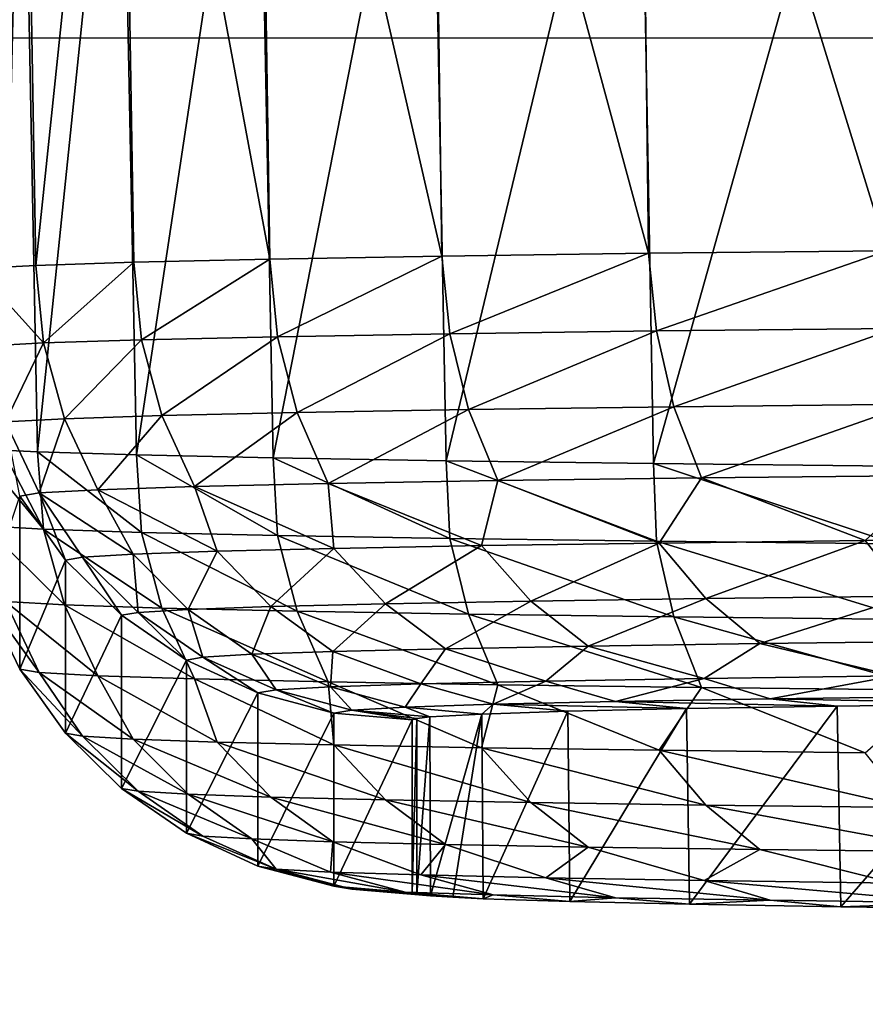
# Model space of a CAD drawing. Header units: millimetres. Extents: x -95 to 95, y -21 to 21.
# Tile 23 of 89: x -85.08 to -83.22, y 14.43 to 16.59. Entities that reach past the tile are written whole.
import ezdxf

# ---------------------------------------------------------------- set-up
doc = ezdxf.new("R2010")
doc.units = ezdxf.units.MM
doc.header["$LTSCALE"] = 135.540879
for name, color, linetype in [('102', 7, 'CONTINUOUS'), ('103', 7, 'CONTINUOUS'), ('111', 7, 'CONTINUOUS'), ('112', 7, 'CONTINUOUS'), ('113', 7, 'CONTINUOUS'), ('19', 7, 'CONTINUOUS'), ('2', 7, 'CONTINUOUS'), ('99', 7, 'CONTINUOUS')]:
    doc.layers.add(name, color=color, linetype=linetype)

msp = doc.modelspace()

# ---------------------------------------------------------------- linework, layer by layer
at = {"layer": '102', "color": 254, "linetype": 'Continuous', "true_color": 0xd7d6db}
for points in [[(-85.2018, 17.4158, 95.5837), (-85.1134, 15.6447, 95.9995), (-85.0709, 17.4086, 96.4103), (-85.2018, 17.4158, 95.5837)], [(-85.1134, 15.6447, 95.9995), (-85.0365, 15.6411, 96.408), (-85.0709, 17.4086, 96.4103), (-85.1134, 15.6447, 95.9995)], [(-85.0709, 17.4086, 96.4103), (-85.0365, 15.6411, 96.408), (-84.8543, 17.4016, 97.2187), (-85.0709, 17.4086, 96.4103)], [(-85.0365, 15.6411, 96.408), (-84.8193, 15.6341, 97.2112), (-84.8543, 17.4016, 97.2187), (-85.0365, 15.6411, 96.408)], [(-84.8543, 17.4016, 97.2187), (-84.8193, 15.6341, 97.2112), (-84.5543, 17.3948, 98.0001), (-84.8543, 17.4016, 97.2187)], [(-84.8193, 15.6341, 97.2112), (-84.5195, 15.6274, 97.987), (-84.5543, 17.3948, 98.0001), (-84.8193, 15.6341, 97.2112)], [(-84.5543, 17.3948, 98.0001), (-84.5195, 15.6274, 97.987), (-84.1744, 17.3882, 98.7458), (-84.5543, 17.3948, 98.0001)], [(-84.5195, 15.6274, 97.987), (-84.1404, 15.6209, 98.7274), (-84.1744, 17.3882, 98.7458), (-84.5195, 15.6274, 97.987)], [(-84.1744, 17.3882, 98.7458), (-84.1404, 15.6209, 98.7274), (-83.7185, 17.3821, 99.4476), (-84.1744, 17.3882, 98.7458)], [(-84.1404, 15.6209, 98.7274), (-83.6863, 15.6148, 99.4241), (-83.7185, 17.3821, 99.4476), (-84.1404, 15.6209, 98.7274)], [(-83.7185, 17.3821, 99.4476), (-83.6863, 15.6148, 99.4241), (-83.1918, 17.3764, 100.098), (-83.7185, 17.3821, 99.4476)], [(-83.6863, 15.6148, 99.4241), (-83.1619, 15.6092, 100.0697), (-83.1918, 17.3764, 100.098), (-83.6863, 15.6148, 99.4241)]]:
    msp.add_3dface(points, dxfattribs=at)
at = {"layer": '103', "color": 254, "linetype": 'Continuous', "true_color": 0xd7d6db}
for points in [[(-83.7185, 17.8438, 46.548), (-83.6973, 16.0762, 46.5559), (-84.1744, 17.8376, 47.2499), (-83.7185, 17.8438, 46.548)], [(-83.1918, 17.8494, 45.8976), (-83.1745, 16.0818, 45.909), (-83.7185, 17.8438, 46.548), (-83.1918, 17.8494, 45.8976)], [(-83.1745, 16.0818, 45.909), (-83.6973, 16.0762, 46.5559), (-83.7185, 17.8438, 46.548), (-83.1745, 16.0818, 45.909)], [(-84.8543, 17.8243, 48.7769), (-85.0404, 16.0498, 49.575), (-85.0709, 17.8173, 49.5853), (-84.8543, 17.8243, 48.7769)], [(-84.8251, 16.0569, 48.7714), (-85.0404, 16.0498, 49.575), (-84.8543, 17.8243, 48.7769), (-84.8251, 16.0569, 48.7714)], [(-84.5543, 17.8311, 47.9956), (-84.5271, 16.0636, 47.9949), (-84.8543, 17.8243, 48.7769), (-84.5543, 17.8311, 47.9956)], [(-84.5271, 16.0636, 47.9949), (-84.8251, 16.0569, 48.7714), (-84.8543, 17.8243, 48.7769), (-84.5271, 16.0636, 47.9949)], [(-84.1744, 17.8376, 47.2499), (-84.1498, 16.0701, 47.2536), (-84.5543, 17.8311, 47.9956), (-84.1744, 17.8376, 47.2499)], [(-84.1498, 16.0701, 47.2536), (-84.5271, 16.0636, 47.9949), (-84.5543, 17.8311, 47.9956), (-84.1498, 16.0701, 47.2536)], [(-83.6973, 16.0762, 46.5559), (-84.1498, 16.0701, 47.2536), (-84.1744, 17.8376, 47.2499), (-83.6973, 16.0762, 46.5559)], [(-85.0709, 17.8173, 49.5853), (-85.1708, 16.0427, 50.3966), (-85.2018, 17.8101, 50.412), (-85.0709, 17.8173, 49.5853)], [(-85.0404, 16.0498, 49.575), (-85.1708, 16.0427, 50.3966), (-85.0709, 17.8173, 49.5853), (-85.0404, 16.0498, 49.575)]]:
    msp.add_3dface(points, dxfattribs=at)
at = {"layer": '111', "color": 254, "linetype": 'Continuous', "true_color": 0xd7d6db}
for points in [[(-84.5271, 16.0636, 47.9949), (-84.1498, 16.0701, 47.2536), (-84.5101, 15.8933, 47.9986), (-84.5271, 16.0636, 47.9949)], [(-84.1498, 16.0701, 47.2536), (-84.1325, 15.8998, 47.2574), (-84.5101, 15.8933, 47.9986), (-84.1498, 16.0701, 47.2536)], [(-84.1498, 16.0701, 47.2536), (-83.6973, 16.0762, 46.5559), (-84.1325, 15.8998, 47.2574), (-84.1498, 16.0701, 47.2536)], [(-83.6973, 16.0762, 46.5559), (-83.6795, 15.9059, 46.5598), (-84.1325, 15.8998, 47.2574), (-83.6973, 16.0762, 46.5559)], [(-83.6973, 16.0762, 46.5559), (-83.1745, 16.0818, 45.909), (-83.6795, 15.9059, 46.5598), (-83.6973, 16.0762, 46.5559)], [(-83.1745, 16.0818, 45.909), (-83.1559, 15.9115, 45.9133), (-83.6795, 15.9059, 46.5598), (-83.1745, 16.0818, 45.909)], [(-85.1708, 16.0427, 50.3966), (-85.0404, 16.0498, 49.575), (-85.0235, 15.8795, 49.5787), (-85.1708, 16.0427, 50.3966)], [(-85.0404, 16.0498, 49.575), (-84.8251, 16.0569, 48.7714), (-85.0235, 15.8795, 49.5787), (-85.0404, 16.0498, 49.575)], [(-84.8251, 16.0569, 48.7714), (-84.8082, 15.8866, 48.7751), (-85.0235, 15.8795, 49.5787), (-84.8251, 16.0569, 48.7714)], [(-84.8251, 16.0569, 48.7714), (-84.5271, 16.0636, 47.9949), (-84.8082, 15.8866, 48.7751), (-84.8251, 16.0569, 48.7714)], [(-84.5271, 16.0636, 47.9949), (-84.5101, 15.8933, 47.9986), (-84.8082, 15.8866, 48.7751), (-84.5271, 16.0636, 47.9949)], [(-85.1708, 16.0427, 50.3966), (-85.0235, 15.8795, 49.5787), (-85.1536, 15.8724, 50.4002), (-85.1708, 16.0427, 50.3966)], [(-84.1325, 15.8998, 47.2574), (-84.4673, 15.7271, 48.0162), (-84.5101, 15.8933, 47.9986), (-84.1325, 15.8998, 47.2574)], [(-84.0919, 15.7335, 47.2794), (-84.4673, 15.7271, 48.0162), (-84.1325, 15.8998, 47.2574), (-84.0919, 15.7335, 47.2794)], [(-83.6795, 15.9059, 46.5598), (-84.0919, 15.7335, 47.2794), (-84.1325, 15.8998, 47.2574), (-83.6795, 15.9059, 46.5598)], [(-83.6415, 15.7396, 46.5859), (-84.0919, 15.7335, 47.2794), (-83.6795, 15.9059, 46.5598), (-83.6415, 15.7396, 46.5859)], [(-83.1559, 15.9115, 45.9133), (-83.6415, 15.7396, 46.5859), (-83.6795, 15.9059, 46.5598), (-83.1559, 15.9115, 45.9133)], [(-83.1211, 15.7452, 45.9432), (-83.6415, 15.7396, 46.5859), (-83.1559, 15.9115, 45.9133), (-83.1211, 15.7452, 45.9432)], [(-85.0235, 15.8795, 49.5787), (-85.107, 15.7063, 50.4037), (-85.1536, 15.8724, 50.4002), (-85.0235, 15.8795, 49.5787)], [(-84.9776, 15.7134, 49.5869), (-85.107, 15.7063, 50.4037), (-85.0235, 15.8795, 49.5787), (-84.9776, 15.7134, 49.5869)], [(-84.8082, 15.8866, 48.7751), (-84.9776, 15.7134, 49.5869), (-85.0235, 15.8795, 49.5787), (-84.8082, 15.8866, 48.7751)], [(-84.7636, 15.7204, 48.7882), (-84.9776, 15.7134, 49.5869), (-84.8082, 15.8866, 48.7751), (-84.7636, 15.7204, 48.7882)], [(-84.5101, 15.8933, 47.9986), (-84.7636, 15.7204, 48.7882), (-84.8082, 15.8866, 48.7751), (-84.5101, 15.8933, 47.9986)], [(-84.4673, 15.7271, 48.0162), (-84.7636, 15.7204, 48.7882), (-84.5101, 15.8933, 47.9986), (-84.4673, 15.7271, 48.0162)], [(-83.1211, 15.7452, 45.9432), (-83.5811, 15.5837, 46.6285), (-83.6415, 15.7396, 46.5859), (-83.1211, 15.7452, 45.9432)], [(-83.0656, 15.5892, 45.9918), (-83.5811, 15.5837, 46.6285), (-83.1211, 15.7452, 45.9432), (-83.0656, 15.5892, 45.9918)], [(-84.4673, 15.7271, 48.0162), (-84.6926, 15.5647, 48.8099), (-84.7636, 15.7204, 48.7882), (-84.4673, 15.7271, 48.0162)], [(-84.399, 15.5713, 48.0452), (-84.6926, 15.5647, 48.8099), (-84.4673, 15.7271, 48.0162), (-84.399, 15.5713, 48.0452)], [(-84.0919, 15.7335, 47.2794), (-84.399, 15.5713, 48.0452), (-84.4673, 15.7271, 48.0162), (-84.0919, 15.7335, 47.2794)], [(-84.0272, 15.5777, 47.3154), (-84.399, 15.5713, 48.0452), (-84.0919, 15.7335, 47.2794), (-84.0272, 15.5777, 47.3154)], [(-83.6415, 15.7396, 46.5859), (-84.0272, 15.5777, 47.3154), (-84.0919, 15.7335, 47.2794), (-83.6415, 15.7396, 46.5859)], [(-83.5811, 15.5837, 46.6285), (-84.0272, 15.5777, 47.3154), (-83.6415, 15.7396, 46.5859), (-83.5811, 15.5837, 46.6285)], [(-84.9776, 15.7134, 49.5869), (-85.0327, 15.5507, 50.4101), (-85.107, 15.7063, 50.4037), (-84.9776, 15.7134, 49.5869)], [(-85.0327, 15.5507, 50.4101), (-85.0755, 15.5435, 51.2281), (-85.107, 15.7063, 50.4037), (-85.0327, 15.5507, 50.4101)], [(-84.9045, 15.5577, 49.6011), (-85.0327, 15.5507, 50.4101), (-84.9776, 15.7134, 49.5869), (-84.9045, 15.5577, 49.6011)], [(-84.7636, 15.7204, 48.7882), (-84.9045, 15.5577, 49.6011), (-84.9776, 15.7134, 49.5869), (-84.7636, 15.7204, 48.7882)], [(-84.6926, 15.5647, 48.8099), (-84.9045, 15.5577, 49.6011), (-84.7636, 15.7204, 48.7882), (-84.6926, 15.5647, 48.8099)], [(-84.399, 15.5713, 48.0452), (-84.3871, 15.429, 48.2706), (-84.6926, 15.5647, 48.8099), (-84.399, 15.5713, 48.0452)], [(-84.0272, 15.5777, 47.3154), (-84.063, 15.435, 47.5853), (-84.399, 15.5713, 48.0452), (-84.0272, 15.5777, 47.3154)], [(-84.063, 15.435, 47.5853), (-84.3871, 15.429, 48.2706), (-84.399, 15.5713, 48.0452), (-84.063, 15.435, 47.5853)], [(-83.6733, 15.4406, 46.9351), (-84.063, 15.435, 47.5853), (-84.0272, 15.5777, 47.3154), (-83.6733, 15.4406, 46.9351)], [(-83.5811, 15.5837, 46.6285), (-83.6733, 15.4406, 46.9351), (-84.0272, 15.5777, 47.3154), (-83.5811, 15.5837, 46.6285)], [(-83.2217, 15.446, 46.3261), (-83.6733, 15.4406, 46.9351), (-83.5811, 15.5837, 46.6285), (-83.2217, 15.446, 46.3261)], [(-83.0656, 15.5892, 45.9918), (-83.2217, 15.446, 46.3261), (-83.5811, 15.5837, 46.6285), (-83.0656, 15.5892, 45.9918)], [(-82.7126, 15.4509, 45.7644), (-83.2217, 15.446, 46.3261), (-83.0656, 15.5892, 45.9918), (-82.7126, 15.4509, 45.7644)], [(-85.0327, 15.5507, 50.4101), (-84.9752, 15.4032, 51.2269), (-85.0755, 15.5435, 51.2281), (-85.0327, 15.5507, 50.4101)], [(-84.9045, 15.5577, 49.6011), (-84.8267, 15.4163, 49.7198), (-85.0327, 15.5507, 50.4101), (-84.9045, 15.5577, 49.6011)], [(-84.8267, 15.4163, 49.7198), (-84.938, 15.4098, 50.4697), (-85.0327, 15.5507, 50.4101), (-84.8267, 15.4163, 49.7198)], [(-84.938, 15.4098, 50.4697), (-84.9752, 15.4032, 51.2269), (-85.0327, 15.5507, 50.4101), (-84.938, 15.4098, 50.4697)], [(-84.6926, 15.5647, 48.8099), (-84.6426, 15.4228, 48.9844), (-84.9045, 15.5577, 49.6011), (-84.6926, 15.5647, 48.8099)], [(-84.6426, 15.4228, 48.9844), (-84.8267, 15.4163, 49.7198), (-84.9045, 15.5577, 49.6011), (-84.6426, 15.4228, 48.9844)], [(-84.3871, 15.429, 48.2706), (-84.6426, 15.4228, 48.9844), (-84.6926, 15.5647, 48.8099), (-84.3871, 15.429, 48.2706)], [(-83.2217, 15.446, 46.3261), (-83.571, 15.319, 47.0023), (-83.6733, 15.4406, 46.9351), (-83.2217, 15.446, 46.3261)], [(-83.1266, 15.3243, 46.4031), (-83.571, 15.319, 47.0023), (-83.2217, 15.446, 46.3261), (-83.1266, 15.3243, 46.4031)], [(-82.7126, 15.4509, 45.7644), (-83.1266, 15.3243, 46.4031), (-83.2217, 15.446, 46.3261), (-82.7126, 15.4509, 45.7644)], [(-84.6426, 15.4228, 48.9844), (-84.7061, 15.2951, 49.7427), (-84.8267, 15.4163, 49.7198), (-84.6426, 15.4228, 48.9844)], [(-84.5249, 15.3014, 49.0191), (-84.7061, 15.2951, 49.7427), (-84.6426, 15.4228, 48.9844), (-84.5249, 15.3014, 49.0191)], [(-84.3871, 15.429, 48.2706), (-84.5249, 15.3014, 49.0191), (-84.6426, 15.4228, 48.9844), (-84.3871, 15.429, 48.2706)], [(-84.2735, 15.3076, 48.3166), (-84.5249, 15.3014, 49.0191), (-84.3871, 15.429, 48.2706), (-84.2735, 15.3076, 48.3166)], [(-84.063, 15.435, 47.5853), (-84.2735, 15.3076, 48.3166), (-84.3871, 15.429, 48.2706), (-84.063, 15.435, 47.5853)], [(-83.9546, 15.3135, 47.6422), (-84.2735, 15.3076, 48.3166), (-84.063, 15.435, 47.5853), (-83.9546, 15.3135, 47.6422)], [(-83.6733, 15.4406, 46.9351), (-83.9546, 15.3135, 47.6422), (-84.063, 15.435, 47.5853), (-83.6733, 15.4406, 46.9351)], [(-83.571, 15.319, 47.0023), (-83.9546, 15.3135, 47.6422), (-83.6733, 15.4406, 46.9351), (-83.571, 15.319, 47.0023)], [(-84.938, 15.4098, 50.4697), (-84.8522, 15.2822, 51.2258), (-84.9752, 15.4032, 51.2269), (-84.938, 15.4098, 50.4697)], [(-84.8267, 15.4163, 49.7198), (-84.8156, 15.2887, 50.4807), (-84.938, 15.4098, 50.4697), (-84.8267, 15.4163, 49.7198)], [(-84.8156, 15.2887, 50.4807), (-84.8522, 15.2822, 51.2258), (-84.938, 15.4098, 50.4697), (-84.8156, 15.2887, 50.4807)], [(-84.7061, 15.2951, 49.7427), (-84.8156, 15.2887, 50.4807), (-84.8267, 15.4163, 49.7198), (-84.7061, 15.2951, 49.7427)], [(-83.9546, 15.3135, 47.6422), (-84.1423, 15.209, 48.3701), (-84.2735, 15.3076, 48.3166), (-83.9546, 15.3135, 47.6422)], [(-83.8294, 15.2148, 47.7083), (-84.1423, 15.209, 48.3701), (-83.9546, 15.3135, 47.6422), (-83.8294, 15.2148, 47.7083)], [(-83.571, 15.319, 47.0023), (-83.8294, 15.2148, 47.7083), (-83.9546, 15.3135, 47.6422), (-83.571, 15.319, 47.0023)], [(-83.453, 15.2203, 47.0804), (-83.8294, 15.2148, 47.7083), (-83.571, 15.319, 47.0023), (-83.453, 15.2203, 47.0804)], [(-83.1266, 15.3243, 46.4031), (-83.453, 15.2203, 47.0804), (-83.571, 15.319, 47.0023), (-83.1266, 15.3243, 46.4031)], [(-83.0169, 15.2254, 46.4923), (-83.453, 15.2203, 47.0804), (-83.1266, 15.3243, 46.4031), (-83.0169, 15.2254, 46.4923)], [(-84.7061, 15.2951, 49.7427), (-84.6743, 15.1905, 50.4937), (-84.8156, 15.2887, 50.4807), (-84.7061, 15.2951, 49.7427)], [(-84.5249, 15.3014, 49.0191), (-84.5669, 15.1968, 49.7696), (-84.7061, 15.2951, 49.7427), (-84.5249, 15.3014, 49.0191)], [(-84.5669, 15.1968, 49.7696), (-84.6743, 15.1905, 50.4937), (-84.7061, 15.2951, 49.7427), (-84.5669, 15.1968, 49.7696)], [(-84.389, 15.203, 49.0594), (-84.5669, 15.1968, 49.7696), (-84.5249, 15.3014, 49.0191), (-84.389, 15.203, 49.0594)], [(-84.2735, 15.3076, 48.3166), (-84.389, 15.203, 49.0594), (-84.5249, 15.3014, 49.0191), (-84.2735, 15.3076, 48.3166)], [(-84.1423, 15.209, 48.3701), (-84.389, 15.203, 49.0594), (-84.2735, 15.3076, 48.3166), (-84.1423, 15.209, 48.3701)], [(-84.8156, 15.2887, 50.4807), (-84.7102, 15.1841, 51.225), (-84.8522, 15.2822, 51.2258), (-84.8156, 15.2887, 50.4807)], [(-84.6743, 15.1905, 50.4937), (-84.7102, 15.1841, 51.225), (-84.8156, 15.2887, 50.4807), (-84.6743, 15.1905, 50.4937)], [(-84.1423, 15.209, 48.3701), (-84.196, 15.1316, 48.9675), (-84.389, 15.203, 49.0594), (-84.1423, 15.209, 48.3701)], [(-83.9221, 15.1378, 48.2538), (-84.196, 15.1316, 48.9675), (-84.1423, 15.209, 48.3701), (-83.9221, 15.1378, 48.2538)], [(-83.8294, 15.2148, 47.7083), (-83.9221, 15.1378, 48.2538), (-84.1423, 15.209, 48.3701), (-83.8294, 15.2148, 47.7083)], [(-83.575, 15.1438, 47.5726), (-83.9221, 15.1378, 48.2538), (-83.8294, 15.2148, 47.7083), (-83.575, 15.1438, 47.5726)], [(-83.453, 15.2203, 47.0804), (-83.575, 15.1438, 47.5726), (-83.8294, 15.2148, 47.7083), (-83.453, 15.2203, 47.0804)], [(-83.1587, 15.1494, 46.9315), (-83.575, 15.1438, 47.5726), (-83.453, 15.2203, 47.0804), (-83.1587, 15.1494, 46.9315)], [(-83.0169, 15.2254, 46.4923), (-83.1587, 15.1494, 46.9315), (-83.453, 15.2203, 47.0804), (-83.0169, 15.2254, 46.4923)], [(-84.6743, 15.1905, 50.4937), (-84.5535, 15.1119, 51.2243), (-84.7102, 15.1841, 51.225), (-84.6743, 15.1905, 50.4937)], [(-84.5669, 15.1968, 49.7696), (-84.5135, 15.1186, 50.4609), (-84.6743, 15.1905, 50.4937), (-84.5669, 15.1968, 49.7696)], [(-84.5135, 15.1186, 50.4609), (-84.5535, 15.1119, 51.2243), (-84.6743, 15.1905, 50.4937), (-84.5135, 15.1186, 50.4609)], [(-84.389, 15.203, 49.0594), (-84.3939, 15.1252, 49.7059), (-84.5669, 15.1968, 49.7696), (-84.389, 15.203, 49.0594)], [(-84.3939, 15.1252, 49.7059), (-84.5135, 15.1186, 50.4609), (-84.5669, 15.1968, 49.7696), (-84.3939, 15.1252, 49.7059)], [(-84.196, 15.1316, 48.9675), (-84.3939, 15.1252, 49.7059), (-84.389, 15.203, 49.0594), (-84.196, 15.1316, 48.9675)], [(-83.575, 15.1438, 47.5726), (-83.7697, 15.0931, 48.3212), (-83.9221, 15.1378, 48.2538), (-83.575, 15.1438, 47.5726)], [(-83.4306, 15.0989, 47.6556), (-83.7697, 15.0931, 48.3212), (-83.575, 15.1438, 47.5726), (-83.4306, 15.0989, 47.6556)], [(-83.1587, 15.1494, 46.9315), (-83.4306, 15.0989, 47.6556), (-83.575, 15.1438, 47.5726), (-83.1587, 15.1494, 46.9315)], [(-83.0237, 15.1043, 47.0291), (-83.4306, 15.0989, 47.6556), (-83.1587, 15.1494, 46.9315), (-83.0237, 15.1043, 47.0291)], [(-84.5135, 15.1186, 50.4609), (-84.3867, 15.0677, 51.224), (-84.5535, 15.1119, 51.2243), (-84.5135, 15.1186, 50.4609)], [(-84.3939, 15.1252, 49.7059), (-84.3476, 15.0742, 50.478), (-84.5135, 15.1186, 50.4609), (-84.3939, 15.1252, 49.7059)], [(-84.3476, 15.0742, 50.478), (-84.3867, 15.0677, 51.224), (-84.5135, 15.1186, 50.4609), (-84.3476, 15.0742, 50.478)], [(-84.196, 15.1316, 48.9675), (-84.2307, 15.0807, 49.7402), (-84.3939, 15.1252, 49.7059), (-84.196, 15.1316, 48.9675)], [(-84.2307, 15.0807, 49.7402), (-84.3476, 15.0742, 50.478), (-84.3939, 15.1252, 49.7059), (-84.2307, 15.0807, 49.7402)], [(-84.0374, 15.087, 49.0186), (-84.2307, 15.0807, 49.7402), (-84.196, 15.1316, 48.9675), (-84.0374, 15.087, 49.0186)], [(-83.9221, 15.1378, 48.2538), (-84.0374, 15.087, 49.0186), (-84.196, 15.1316, 48.9675), (-83.9221, 15.1378, 48.2538)], [(-83.7697, 15.0931, 48.3212), (-84.0374, 15.087, 49.0186), (-83.9221, 15.1378, 48.2538), (-83.7697, 15.0931, 48.3212)], [(-83.4306, 15.0989, 47.6556), (-83.2837, 15.0832, 47.7445), (-83.7697, 15.0931, 48.3212), (-83.4306, 15.0989, 47.6556)], [(-83.0237, 15.1043, 47.0291), (-82.888, 15.0886, 47.1343), (-83.4306, 15.0989, 47.6556), (-83.0237, 15.1043, 47.0291)], [(-82.888, 15.0886, 47.1343), (-83.2837, 15.0832, 47.7445), (-83.4306, 15.0989, 47.6556), (-82.888, 15.0886, 47.1343)], [(-84.2307, 15.0807, 49.7402), (-84.1765, 15.0592, 50.493), (-84.3476, 15.0742, 50.478), (-84.2307, 15.0807, 49.7402)], [(-84.0374, 15.087, 49.0186), (-84.0625, 15.0655, 49.7744), (-84.2307, 15.0807, 49.7402), (-84.0374, 15.087, 49.0186)], [(-84.0625, 15.0655, 49.7744), (-84.1765, 15.0592, 50.493), (-84.2307, 15.0807, 49.7402), (-84.0625, 15.0655, 49.7744)], [(-83.8741, 15.0716, 49.0718), (-84.0625, 15.0655, 49.7744), (-84.0374, 15.087, 49.0186), (-83.8741, 15.0716, 49.0718)], [(-83.7697, 15.0931, 48.3212), (-83.6136, 15.0776, 48.3927), (-84.0374, 15.087, 49.0186), (-83.7697, 15.0931, 48.3212)], [(-83.6136, 15.0776, 48.3927), (-83.8741, 15.0716, 49.0718), (-84.0374, 15.087, 49.0186), (-83.6136, 15.0776, 48.3927)], [(-83.2837, 15.0832, 47.7445), (-83.6136, 15.0776, 48.3927), (-83.7697, 15.0931, 48.3212), (-83.2837, 15.0832, 47.7445)], [(-84.3476, 15.0742, 50.478), (-84.2149, 15.0529, 51.2238), (-84.3867, 15.0677, 51.224), (-84.3476, 15.0742, 50.478)], [(-84.1765, 15.0592, 50.493), (-84.2052, 15.0561, 50.8556), (-84.3476, 15.0742, 50.478), (-84.1765, 15.0592, 50.493)], [(-84.2052, 15.0561, 50.8556), (-84.2149, 15.0529, 51.2238), (-84.3476, 15.0742, 50.478), (-84.2052, 15.0561, 50.8556)]]:
    msp.add_3dface(points, dxfattribs=at)
at = {"layer": '112', "color": 254, "linetype": 'Continuous', "true_color": 0xd7d6db}
for points in [[(-85.1503, 15.3195, 94.7295), (-85.0755, 15.5435, 51.2281), (-85.0755, 15.1639, 94.7281), (-85.1503, 15.3195, 94.7295)], [(-85.0755, 15.5435, 51.2281), (-84.9752, 15.4032, 51.2269), (-85.0755, 15.1639, 94.7281), (-85.0755, 15.5435, 51.2281)], [(-85.0755, 15.1639, 94.7281), (-84.9752, 15.4032, 51.2269), (-84.9752, 15.0236, 94.7269), (-85.0755, 15.1639, 94.7281)], [(-84.9752, 15.4032, 51.2269), (-84.8522, 15.2822, 51.2258), (-84.9752, 15.0236, 94.7269), (-84.9752, 15.4032, 51.2269)], [(-84.9752, 15.0236, 94.7269), (-84.8522, 15.2822, 51.2258), (-84.8522, 14.9026, 94.7258), (-84.9752, 15.0236, 94.7269)], [(-84.8522, 15.2822, 51.2258), (-84.7102, 15.1841, 51.225), (-84.8522, 14.9026, 94.7258), (-84.8522, 15.2822, 51.2258)], [(-84.8522, 14.9026, 94.7258), (-84.7102, 15.1841, 51.225), (-84.7102, 14.8045, 94.725), (-84.8522, 14.9026, 94.7258)], [(-84.7102, 15.1841, 51.225), (-84.5535, 15.1119, 51.2243), (-84.7102, 14.8045, 94.725), (-84.7102, 15.1841, 51.225)], [(-84.7102, 14.8045, 94.725), (-84.5535, 15.1119, 51.2243), (-84.5535, 14.7323, 94.7243), (-84.7102, 14.8045, 94.725)], [(-84.5535, 15.1119, 51.2243), (-84.3867, 15.0677, 51.224), (-84.5535, 14.7323, 94.7243), (-84.5535, 15.1119, 51.2243)], [(-84.5535, 14.7323, 94.7243), (-84.3867, 15.0677, 51.224), (-84.3867, 14.6881, 94.724), (-84.5535, 14.7323, 94.7243)], [(-84.3867, 15.0677, 51.224), (-84.2149, 15.0529, 51.2238), (-84.3867, 14.6881, 94.724), (-84.3867, 15.0677, 51.224)], [(-84.2149, 15.0529, 51.2238), (-84.2149, 14.6732, 94.7238), (-84.3867, 14.6881, 94.724), (-84.2149, 15.0529, 51.2238)]]:
    msp.add_3dface(points, dxfattribs=at)
at = {"layer": '113', "color": 254, "linetype": 'Continuous', "true_color": 0xd7d6db}
for points in [[(-85.1134, 15.6447, 95.9995), (-85.1692, 15.6483, 95.5832), (-85.0235, 15.4711, 96.3832), (-85.1134, 15.6447, 95.9995)], [(-85.1692, 15.6483, 95.5832), (-85.1536, 15.4783, 95.5616), (-85.0235, 15.4711, 96.3832), (-85.1692, 15.6483, 95.5832)], [(-85.0365, 15.6411, 96.408), (-85.1134, 15.6447, 95.9995), (-85.0235, 15.4711, 96.3832), (-85.0365, 15.6411, 96.408)], [(-84.8193, 15.6341, 97.2112), (-85.0365, 15.6411, 96.408), (-84.8082, 15.4641, 97.1867), (-84.8193, 15.6341, 97.2112)], [(-85.0365, 15.6411, 96.408), (-85.0235, 15.4711, 96.3832), (-84.8082, 15.4641, 97.1867), (-85.0365, 15.6411, 96.408)], [(-84.5195, 15.6274, 97.987), (-84.8193, 15.6341, 97.2112), (-84.5101, 15.4573, 97.9632), (-84.5195, 15.6274, 97.987)], [(-84.8193, 15.6341, 97.2112), (-84.8082, 15.4641, 97.1867), (-84.5101, 15.4573, 97.9632), (-84.8193, 15.6341, 97.2112)], [(-84.5195, 15.6274, 97.987), (-84.5101, 15.4573, 97.9632), (-84.1325, 15.4508, 98.7044), (-84.5195, 15.6274, 97.987)], [(-84.1404, 15.6209, 98.7274), (-84.5195, 15.6274, 97.987), (-84.1325, 15.4508, 98.7044), (-84.1404, 15.6209, 98.7274)], [(-84.1404, 15.6209, 98.7274), (-84.1325, 15.4508, 98.7044), (-83.6795, 15.4447, 99.402), (-84.1404, 15.6209, 98.7274)], [(-83.6863, 15.6148, 99.4241), (-84.1404, 15.6209, 98.7274), (-83.6795, 15.4447, 99.402), (-83.6863, 15.6148, 99.4241)], [(-83.6863, 15.6148, 99.4241), (-83.6795, 15.4447, 99.402), (-83.1559, 15.4391, 100.0486), (-83.6863, 15.6148, 99.4241)], [(-83.1619, 15.6092, 100.0697), (-83.6863, 15.6148, 99.4241), (-83.1559, 15.4391, 100.0486), (-83.1619, 15.6092, 100.0697)], [(-85.107, 15.3122, 95.5553), (-84.9776, 15.3051, 96.372), (-85.1536, 15.4783, 95.5616), (-85.107, 15.3122, 95.5553)], [(-85.1536, 15.4783, 95.5616), (-84.9776, 15.3051, 96.372), (-85.0235, 15.4711, 96.3832), (-85.1536, 15.4783, 95.5616)], [(-85.0235, 15.4711, 96.3832), (-84.7636, 15.2981, 97.1707), (-84.8082, 15.4641, 97.1867), (-85.0235, 15.4711, 96.3832)], [(-84.9776, 15.3051, 96.372), (-84.7636, 15.2981, 97.1707), (-85.0235, 15.4711, 96.3832), (-84.9776, 15.3051, 96.372)], [(-84.7636, 15.2981, 97.1707), (-84.4673, 15.2914, 97.9427), (-84.8082, 15.4641, 97.1867), (-84.7636, 15.2981, 97.1707)], [(-84.8082, 15.4641, 97.1867), (-84.4673, 15.2914, 97.9427), (-84.5101, 15.4573, 97.9632), (-84.8082, 15.4641, 97.1867)], [(-84.5101, 15.4573, 97.9632), (-84.0919, 15.285, 98.6796), (-84.1325, 15.4508, 98.7044), (-84.5101, 15.4573, 97.9632)], [(-84.4673, 15.2914, 97.9427), (-84.0919, 15.285, 98.6796), (-84.5101, 15.4573, 97.9632), (-84.4673, 15.2914, 97.9427)], [(-84.1325, 15.4508, 98.7044), (-83.6415, 15.2789, 99.373), (-83.6795, 15.4447, 99.402), (-84.1325, 15.4508, 98.7044)], [(-84.0919, 15.285, 98.6796), (-83.6415, 15.2789, 99.373), (-84.1325, 15.4508, 98.7044), (-84.0919, 15.285, 98.6796)], [(-83.6795, 15.4447, 99.402), (-83.1211, 15.2733, 100.0157), (-83.1559, 15.4391, 100.0486), (-83.6795, 15.4447, 99.402)], [(-83.6415, 15.2789, 99.373), (-83.1211, 15.2733, 100.0157), (-83.6795, 15.4447, 99.402), (-83.6415, 15.2789, 99.373)], [(-85.1503, 15.3195, 94.7295), (-85.0327, 15.1568, 95.5461), (-85.107, 15.3122, 95.5553), (-85.1503, 15.3195, 94.7295)], [(-85.1503, 15.3195, 94.7295), (-85.0755, 15.1639, 94.7281), (-85.0327, 15.1568, 95.5461), (-85.1503, 15.3195, 94.7295)], [(-85.107, 15.3122, 95.5553), (-84.9045, 15.1497, 96.3551), (-84.9776, 15.3051, 96.372), (-85.107, 15.3122, 95.5553)], [(-85.0327, 15.1568, 95.5461), (-84.9045, 15.1497, 96.3551), (-85.107, 15.3122, 95.5553), (-85.0327, 15.1568, 95.5461)], [(-84.9776, 15.3051, 96.372), (-84.6926, 15.1428, 97.1463), (-84.7636, 15.2981, 97.1707), (-84.9776, 15.3051, 96.372)], [(-84.9045, 15.1497, 96.3551), (-84.6926, 15.1428, 97.1463), (-84.9776, 15.3051, 96.372), (-84.9045, 15.1497, 96.3551)], [(-84.7636, 15.2981, 97.1707), (-84.399, 15.1362, 97.911), (-84.4673, 15.2914, 97.9427), (-84.7636, 15.2981, 97.1707)], [(-84.6926, 15.1428, 97.1463), (-84.399, 15.1362, 97.911), (-84.7636, 15.2981, 97.1707), (-84.6926, 15.1428, 97.1463)], [(-84.399, 15.1362, 97.911), (-84.0272, 15.1298, 98.6408), (-84.4673, 15.2914, 97.9427), (-84.399, 15.1362, 97.911)], [(-84.4673, 15.2914, 97.9427), (-84.0272, 15.1298, 98.6408), (-84.0919, 15.285, 98.6796), (-84.4673, 15.2914, 97.9427)], [(-84.0919, 15.285, 98.6796), (-83.5811, 15.1238, 99.3278), (-83.6415, 15.2789, 99.373), (-84.0919, 15.285, 98.6796)], [(-84.0272, 15.1298, 98.6408), (-83.5811, 15.1238, 99.3278), (-84.0919, 15.285, 98.6796), (-84.0272, 15.1298, 98.6408)], [(-83.6415, 15.2789, 99.373), (-83.0656, 15.1182, 99.9644), (-83.1211, 15.2733, 100.0157), (-83.6415, 15.2789, 99.373)], [(-83.5811, 15.1238, 99.3278), (-83.0656, 15.1182, 99.9644), (-83.6415, 15.2789, 99.373), (-83.5811, 15.1238, 99.3278)], [(-85.0755, 15.1639, 94.7281), (-84.938, 15.017, 95.4841), (-85.0327, 15.1568, 95.5461), (-85.0755, 15.1639, 94.7281)], [(-85.0755, 15.1639, 94.7281), (-84.9752, 15.0236, 94.7269), (-84.938, 15.017, 95.4841), (-85.0755, 15.1639, 94.7281)], [(-85.0327, 15.1568, 95.5461), (-84.8267, 15.0104, 96.234), (-84.9045, 15.1497, 96.3551), (-85.0327, 15.1568, 95.5461)], [(-84.938, 15.017, 95.4841), (-84.8267, 15.0104, 96.234), (-85.0327, 15.1568, 95.5461), (-84.938, 15.017, 95.4841)], [(-84.9045, 15.1497, 96.3551), (-84.6426, 15.004, 96.9693), (-84.6926, 15.1428, 97.1463), (-84.9045, 15.1497, 96.3551)], [(-84.8267, 15.0104, 96.234), (-84.6426, 15.004, 96.9693), (-84.9045, 15.1497, 96.3551), (-84.8267, 15.0104, 96.234)], [(-84.6926, 15.1428, 97.1463), (-84.3871, 14.9978, 97.6831), (-84.399, 15.1362, 97.911), (-84.6926, 15.1428, 97.1463)], [(-84.6426, 15.004, 96.9693), (-84.3871, 14.9978, 97.6831), (-84.6926, 15.1428, 97.1463), (-84.6426, 15.004, 96.9693)], [(-84.399, 15.1362, 97.911), (-84.063, 14.9918, 98.3684), (-84.0272, 15.1298, 98.6408), (-84.399, 15.1362, 97.911)], [(-84.3871, 14.9978, 97.6831), (-84.063, 14.9918, 98.3684), (-84.399, 15.1362, 97.911), (-84.3871, 14.9978, 97.6831)], [(-84.063, 14.9918, 98.3684), (-83.6733, 14.9861, 99.0187), (-84.0272, 15.1298, 98.6408), (-84.063, 14.9918, 98.3684)], [(-84.0272, 15.1298, 98.6408), (-83.6733, 14.9861, 99.0187), (-83.5811, 15.1238, 99.3278), (-84.0272, 15.1298, 98.6408)], [(-83.6733, 14.9861, 99.0187), (-83.2217, 14.9808, 99.6276), (-83.5811, 15.1238, 99.3278), (-83.6733, 14.9861, 99.0187)], [(-83.5811, 15.1238, 99.3278), (-83.2217, 14.9808, 99.6276), (-83.0656, 15.1182, 99.9644), (-83.5811, 15.1238, 99.3278)], [(-84.9752, 15.0236, 94.7269), (-84.8156, 14.8961, 95.471), (-84.938, 15.017, 95.4841), (-84.9752, 15.0236, 94.7269)], [(-84.9752, 15.0236, 94.7269), (-84.8522, 14.9026, 94.7258), (-84.8156, 14.8961, 95.471), (-84.9752, 15.0236, 94.7269)], [(-84.938, 15.017, 95.4841), (-84.7061, 14.8896, 96.2089), (-84.8267, 15.0104, 96.234), (-84.938, 15.017, 95.4841)], [(-84.8156, 14.8961, 95.471), (-84.7061, 14.8896, 96.2089), (-84.938, 15.017, 95.4841), (-84.8156, 14.8961, 95.471)], [(-84.7061, 14.8896, 96.2089), (-84.5249, 14.8833, 96.9326), (-84.8267, 15.0104, 96.234), (-84.7061, 14.8896, 96.2089)], [(-84.8267, 15.0104, 96.234), (-84.5249, 14.8833, 96.9326), (-84.6426, 15.004, 96.9693), (-84.8267, 15.0104, 96.234)], [(-84.5249, 14.8833, 96.9326), (-84.2735, 14.8772, 97.635), (-84.6426, 15.004, 96.9693), (-84.5249, 14.8833, 96.9326)], [(-84.6426, 15.004, 96.9693), (-84.2735, 14.8772, 97.635), (-84.3871, 14.9978, 97.6831), (-84.6426, 15.004, 96.9693)], [(-84.3871, 14.9978, 97.6831), (-83.9546, 14.8713, 98.3094), (-84.063, 14.9918, 98.3684), (-84.3871, 14.9978, 97.6831)], [(-84.2735, 14.8772, 97.635), (-83.9546, 14.8713, 98.3094), (-84.3871, 14.9978, 97.6831), (-84.2735, 14.8772, 97.635)], [(-83.9546, 14.8713, 98.3094), (-83.571, 14.8657, 98.9493), (-84.063, 14.9918, 98.3684), (-83.9546, 14.8713, 98.3094)], [(-84.063, 14.9918, 98.3684), (-83.571, 14.8657, 98.9493), (-83.6733, 14.9861, 99.0187), (-84.063, 14.9918, 98.3684)], [(-83.571, 14.8657, 98.9493), (-83.1266, 14.8605, 99.5485), (-83.6733, 14.9861, 99.0187), (-83.571, 14.8657, 98.9493)], [(-83.6733, 14.9861, 99.0187), (-83.1266, 14.8605, 99.5485), (-83.2217, 14.9808, 99.6276), (-83.6733, 14.9861, 99.0187)], [(-84.8522, 14.9026, 94.7258), (-84.6743, 14.7981, 95.4562), (-84.8156, 14.8961, 95.471), (-84.8522, 14.9026, 94.7258)], [(-84.8522, 14.9026, 94.7258), (-84.7102, 14.8045, 94.725), (-84.6743, 14.7981, 95.4562), (-84.8522, 14.9026, 94.7258)], [(-84.8156, 14.8961, 95.471), (-84.5669, 14.7918, 96.1804), (-84.7061, 14.8896, 96.2089), (-84.8156, 14.8961, 95.471)], [(-84.6743, 14.7981, 95.4562), (-84.5669, 14.7918, 96.1804), (-84.8156, 14.8961, 95.471), (-84.6743, 14.7981, 95.4562)], [(-84.7061, 14.8896, 96.2089), (-84.389, 14.7856, 96.8905), (-84.5249, 14.8833, 96.9326), (-84.7061, 14.8896, 96.2089)], [(-84.5669, 14.7918, 96.1804), (-84.389, 14.7856, 96.8905), (-84.7061, 14.8896, 96.2089), (-84.5669, 14.7918, 96.1804)], [(-84.5249, 14.8833, 96.9326), (-84.1423, 14.7796, 97.5798), (-84.2735, 14.8772, 97.635), (-84.5249, 14.8833, 96.9326)], [(-84.389, 14.7856, 96.8905), (-84.1423, 14.7796, 97.5798), (-84.5249, 14.8833, 96.9326), (-84.389, 14.7856, 96.8905)], [(-84.2735, 14.8772, 97.635), (-83.8294, 14.7738, 98.2416), (-83.9546, 14.8713, 98.3094), (-84.2735, 14.8772, 97.635)], [(-84.1423, 14.7796, 97.5798), (-83.8294, 14.7738, 98.2416), (-84.2735, 14.8772, 97.635), (-84.1423, 14.7796, 97.5798)], [(-83.8294, 14.7738, 98.2416), (-83.453, 14.7683, 98.8696), (-83.9546, 14.8713, 98.3094), (-83.8294, 14.7738, 98.2416)], [(-83.9546, 14.8713, 98.3094), (-83.453, 14.7683, 98.8696), (-83.571, 14.8657, 98.9493), (-83.9546, 14.8713, 98.3094)], [(-83.453, 14.7683, 98.8696), (-83.0169, 14.7632, 99.4576), (-83.571, 14.8657, 98.9493), (-83.453, 14.7683, 98.8696)], [(-83.571, 14.8657, 98.9493), (-83.0169, 14.7632, 99.4576), (-83.1266, 14.8605, 99.5485), (-83.571, 14.8657, 98.9493)], [(-84.7102, 14.8045, 94.725), (-84.5135, 14.7256, 95.4877), (-84.6743, 14.7981, 95.4562), (-84.7102, 14.8045, 94.725)], [(-84.7102, 14.8045, 94.725), (-84.5535, 14.7323, 94.7243), (-84.5135, 14.7256, 95.4877), (-84.7102, 14.8045, 94.725)], [(-84.6743, 14.7981, 95.4562), (-84.5135, 14.7256, 95.4877), (-84.5669, 14.7918, 96.1804), (-84.6743, 14.7981, 95.4562)], [(-84.5669, 14.7918, 96.1804), (-84.3939, 14.719, 96.2428), (-84.389, 14.7856, 96.8905), (-84.5669, 14.7918, 96.1804)], [(-84.5135, 14.7256, 95.4877), (-84.3939, 14.719, 96.2428), (-84.5669, 14.7918, 96.1804), (-84.5135, 14.7256, 95.4877)], [(-84.3939, 14.719, 96.2428), (-84.196, 14.7126, 96.9812), (-84.389, 14.7856, 96.8905), (-84.3939, 14.719, 96.2428)], [(-84.389, 14.7856, 96.8905), (-84.196, 14.7126, 96.9812), (-84.1423, 14.7796, 97.5798), (-84.389, 14.7856, 96.8905)], [(-84.196, 14.7126, 96.9812), (-83.9221, 14.7064, 97.6949), (-84.1423, 14.7796, 97.5798), (-84.196, 14.7126, 96.9812)], [(-84.1423, 14.7796, 97.5798), (-83.9221, 14.7064, 97.6949), (-83.8294, 14.7738, 98.2416), (-84.1423, 14.7796, 97.5798)], [(-83.9221, 14.7064, 97.6949), (-83.575, 14.7004, 98.376), (-83.8294, 14.7738, 98.2416), (-83.9221, 14.7064, 97.6949)], [(-83.8294, 14.7738, 98.2416), (-83.575, 14.7004, 98.376), (-83.453, 14.7683, 98.8696), (-83.8294, 14.7738, 98.2416)], [(-83.575, 14.7004, 98.376), (-83.1587, 14.6948, 99.0172), (-83.453, 14.7683, 98.8696), (-83.575, 14.7004, 98.376)], [(-83.453, 14.7683, 98.8696), (-83.1587, 14.6948, 99.0172), (-83.0169, 14.7632, 99.4576), (-83.453, 14.7683, 98.8696)], [(-84.5535, 14.7323, 94.7243), (-84.3476, 14.6816, 95.4699), (-84.5135, 14.7256, 95.4877), (-84.5535, 14.7323, 94.7243)], [(-84.5535, 14.7323, 94.7243), (-84.3867, 14.6881, 94.724), (-84.3476, 14.6816, 95.4699), (-84.5535, 14.7323, 94.7243)], [(-84.3476, 14.6816, 95.4699), (-84.2307, 14.6752, 96.2077), (-84.5135, 14.7256, 95.4877), (-84.3476, 14.6816, 95.4699)], [(-84.5135, 14.7256, 95.4877), (-84.2307, 14.6752, 96.2077), (-84.3939, 14.719, 96.2428), (-84.5135, 14.7256, 95.4877)], [(-84.2307, 14.6752, 96.2077), (-84.0374, 14.6689, 96.9293), (-84.3939, 14.719, 96.2428), (-84.2307, 14.6752, 96.2077)], [(-84.3939, 14.719, 96.2428), (-84.0374, 14.6689, 96.9293), (-84.196, 14.7126, 96.9812), (-84.3939, 14.719, 96.2428)], [(-84.196, 14.7126, 96.9812), (-83.7697, 14.6628, 97.6267), (-83.9221, 14.7064, 97.6949), (-84.196, 14.7126, 96.9812)], [(-84.0374, 14.6689, 96.9293), (-83.7697, 14.6628, 97.6267), (-84.196, 14.7126, 96.9812), (-84.0374, 14.6689, 96.9293)], [(-84.2149, 14.6732, 94.7238), (-84.2049, 14.67, 95.0975), (-84.3867, 14.6881, 94.724), (-84.2149, 14.6732, 94.7238)], [(-84.3867, 14.6881, 94.724), (-84.2049, 14.67, 95.0975), (-84.3476, 14.6816, 95.4699), (-84.3867, 14.6881, 94.724)], [(-83.9221, 14.7064, 97.6949), (-83.4306, 14.657, 98.2923), (-83.575, 14.7004, 98.376), (-83.9221, 14.7064, 97.6949)], [(-83.7697, 14.6628, 97.6267), (-83.4306, 14.657, 98.2923), (-83.9221, 14.7064, 97.6949), (-83.7697, 14.6628, 97.6267)], [(-83.4306, 14.657, 98.2923), (-83.0237, 14.6515, 98.9188), (-83.575, 14.7004, 98.376), (-83.4306, 14.657, 98.2923)], [(-83.575, 14.7004, 98.376), (-83.0237, 14.6515, 98.9188), (-83.1587, 14.6948, 99.0172), (-83.575, 14.7004, 98.376)], [(-84.2049, 14.67, 95.0975), (-84.1751, 14.6668, 95.4678), (-84.3476, 14.6816, 95.4699), (-84.2049, 14.67, 95.0975)], [(-84.1751, 14.6668, 95.4678), (-84.1263, 14.6636, 95.8318), (-84.3476, 14.6816, 95.4699), (-84.1751, 14.6668, 95.4678)], [(-84.3476, 14.6816, 95.4699), (-84.1263, 14.6636, 95.8318), (-84.2307, 14.6752, 96.2077), (-84.3476, 14.6816, 95.4699)], [(-84.1263, 14.6636, 95.8318), (-84.0591, 14.6605, 96.1891), (-84.2307, 14.6752, 96.2077), (-84.1263, 14.6636, 95.8318)], [(-84.2307, 14.6752, 96.2077), (-84.0591, 14.6605, 96.1891), (-84.0374, 14.6689, 96.9293), (-84.2307, 14.6752, 96.2077)], [(-84.0591, 14.6605, 96.1891), (-83.8691, 14.6543, 96.8914), (-84.0374, 14.6689, 96.9293), (-84.0591, 14.6605, 96.1891)], [(-84.0374, 14.6689, 96.9293), (-83.8691, 14.6543, 96.8914), (-83.7697, 14.6628, 97.6267), (-84.0374, 14.6689, 96.9293)], [(-83.8691, 14.6543, 96.8914), (-83.6069, 14.6484, 97.5699), (-83.7697, 14.6628, 97.6267), (-83.8691, 14.6543, 96.8914)], [(-83.7697, 14.6628, 97.6267), (-83.6069, 14.6484, 97.5699), (-83.4306, 14.657, 98.2923), (-83.7697, 14.6628, 97.6267)], [(-83.6069, 14.6484, 97.5699), (-83.2754, 14.6428, 98.2174), (-83.4306, 14.657, 98.2923), (-83.6069, 14.6484, 97.5699)], [(-83.4306, 14.657, 98.2923), (-83.2754, 14.6428, 98.2174), (-83.0237, 14.6515, 98.9188), (-83.4306, 14.657, 98.2923)], [(-83.2754, 14.6428, 98.2174), (-82.8783, 14.6374, 98.8266), (-83.0237, 14.6515, 98.9188), (-83.2754, 14.6428, 98.2174)]]:
    msp.add_3dface(points, dxfattribs=at)
at = {"layer": '19', "color": 7, "linetype": 'Continuous', "true_color": 0xe0f2ff}
for points in [[(-1.5, 1.4963, 110), (-87.5488, -16.5487, 110), (-1.5, 16.5487, 110), (-1.5, 1.4963, 110)], [(-1.5, 16.5487, 110), (-87.5488, -16.5487, 110), (-87.5488, 16.5487, 110), (-1.5, 16.5487, 110)]]:
    msp.add_3dface(points, dxfattribs=at)
at = {"layer": '2', "color": 7, "linetype": 'Continuous', "true_color": 0xe0f2ff}
for points in [[(94, -20, 112.5), (94, 20, 112.5), (-94, 20, 112.5), (94, -20, 112.5)], [(-94, -20, 112.5), (94, -20, 112.5), (-94, 20, 112.5), (-94, -20, 112.5)]]:
    msp.add_3dface(points, dxfattribs=at)
at = {"layer": '99', "color": 254, "linetype": 'Continuous', "true_color": 0xd7d6db}
for points in [[(-83.8741, 15.0716, 49.0718), (-83.6136, 15.0776, 48.3927), (-83.8691, 14.6543, 96.8914), (-83.8741, 15.0716, 49.0718)], [(-83.8691, 14.6543, 96.8914), (-83.6136, 15.0776, 48.3927), (-83.6069, 14.6484, 97.5699), (-83.8691, 14.6543, 96.8914)], [(-83.6136, 15.0776, 48.3927), (-83.2837, 15.0832, 47.7445), (-83.6069, 14.6484, 97.5699), (-83.6136, 15.0776, 48.3927)], [(-83.6069, 14.6484, 97.5699), (-83.2837, 15.0832, 47.7445), (-83.2754, 14.6428, 98.2174), (-83.6069, 14.6484, 97.5699)], [(-83.2837, 15.0832, 47.7445), (-82.888, 15.0886, 47.1343), (-83.2754, 14.6428, 98.2174), (-83.2837, 15.0832, 47.7445)], [(-83.2754, 14.6428, 98.2174), (-82.888, 15.0886, 47.1343), (-82.8783, 14.6374, 98.8266), (-83.2754, 14.6428, 98.2174)], [(-84.2149, 15.0529, 51.2238), (-84.2052, 15.0561, 50.8556), (-84.2149, 14.6732, 94.7238), (-84.2149, 15.0529, 51.2238)], [(-84.2149, 14.6732, 94.7238), (-84.2052, 15.0561, 50.8556), (-84.2049, 14.67, 95.0975), (-84.2149, 14.6732, 94.7238)], [(-84.2052, 15.0561, 50.8556), (-84.1765, 15.0592, 50.493), (-84.2049, 14.67, 95.0975), (-84.2052, 15.0561, 50.8556)], [(-84.2049, 14.67, 95.0975), (-84.1765, 15.0592, 50.493), (-84.1751, 14.6668, 95.4678), (-84.2049, 14.67, 95.0975)], [(-84.1765, 15.0592, 50.493), (-84.0625, 15.0655, 49.7744), (-84.1751, 14.6668, 95.4678), (-84.1765, 15.0592, 50.493)], [(-84.1751, 14.6668, 95.4678), (-84.0625, 15.0655, 49.7744), (-84.1263, 14.6636, 95.8318), (-84.1751, 14.6668, 95.4678)], [(-84.1263, 14.6636, 95.8318), (-84.0625, 15.0655, 49.7744), (-84.0591, 14.6605, 96.1891), (-84.1263, 14.6636, 95.8318)], [(-84.0625, 15.0655, 49.7744), (-83.8741, 15.0716, 49.0718), (-84.0591, 14.6605, 96.1891), (-84.0625, 15.0655, 49.7744)], [(-84.0591, 14.6605, 96.1891), (-83.8741, 15.0716, 49.0718), (-83.8691, 14.6543, 96.8914), (-84.0591, 14.6605, 96.1891)]]:
    msp.add_3dface(points, dxfattribs=at)

doc.saveas('drawing.dxf')
